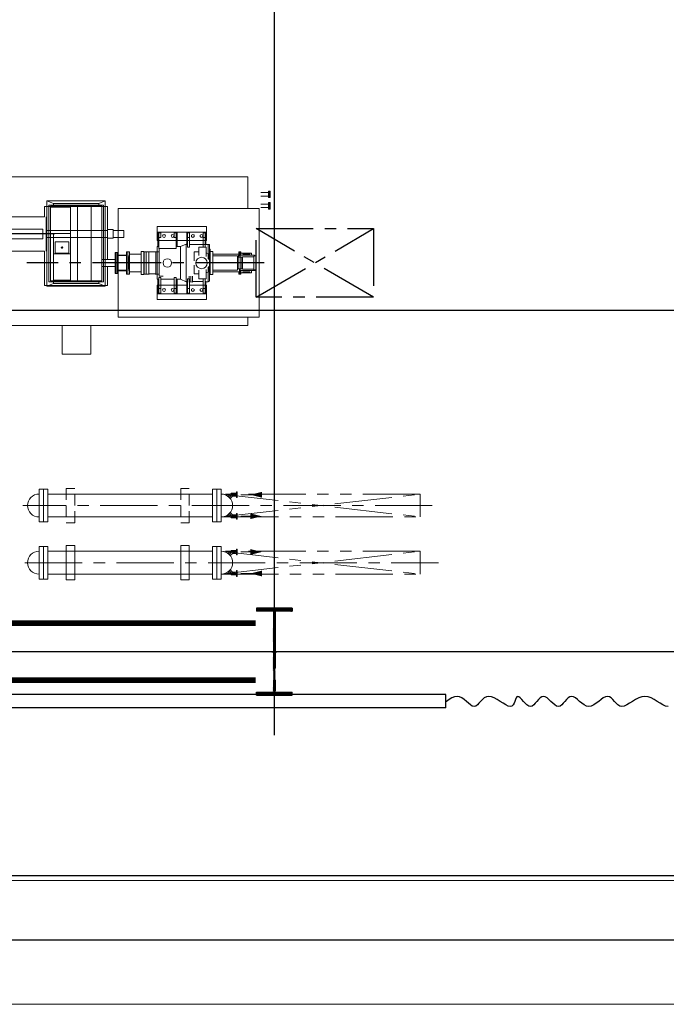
# Model space of a CAD drawing. Extents: x 18893 to 3351893, y -610358 to 406739.
# Tile 106 of 256: x 2130637 to 2141935, y -19528 to -2318. Entities that reach past the tile are written whole.
import ezdxf

# ---------------------------------------------------------------- set-up
doc = ezdxf.new("R2010")
doc.units = 0
doc.header["$LTSCALE"] = 800
doc.header["$MEASUREMENT"] = 0
for name, pattern in [('CENTER', [2, 1.25, -0.25, 0.25, -0.25]), ('CENTER2', [1.125, 0.75, -0.125, 0.125, -0.125]), ('CONTINOUS', [0]), ('DASHDOT', [1, 0.5, -0.25, 0, -0.25]), ('GTCHAIN', [24, 16, -3.2, 1.6, -3.2]), ('GTDASH', [12, 8, -4]), ('GTDOT', [6, 1.6, -4.4]), ('HIDDEN', [0.375, 0.25, -0.125]), ('PHANTOM', [2.5, 1.25, -0.25, 0.25, -0.25, 0.25, -0.25])]:
    doc.linetypes.add(name, pattern=pattern)
doc.layers.get('0').update_dxf_attribs({"linetype": 'CONTINUOUS'})
for name, color, linetype in [('0-7-COL', 2, 'CENTER'), ('CEN', 2, 'CENTER'), ('COL', 1, 'CENTER'), ('EQP', 1, 'CONTINUOUS'), ('GRID', 8, 'CENTER'), ('grid-20m', 53, 'CONTINUOUS'), ('HATCH', 9, 'CONTINUOUS'), ('KEY PLAN', 251, 'CONTINUOUS'), ('MECH_EQ', 6, 'CONTINUOUS'), ('PIPE', 1, 'CONTINUOUS'), ('STR', 2, 'CONTINUOUS'), ('WALL', 6, 'CONTINUOUS')]:
    doc.layers.add(name, color=color, linetype=linetype)
doc.layers.add('DIM', color=4, linetype='CONTINUOUS', lineweight=13)
doc.layers.add('EQPT', color=8, linetype='CONTINUOUS', lineweight=9)

# ---------------------------------------------------------------- blocks, each defined once
blk = doc.blocks.new('AA')
at = {"color": 0, "linetype": 'ByBlock'}
blk.add_solid([(0, 0), (-4, 1), (-4, -1)], dxfattribs=at)
blk = doc.blocks.new('BFP')
at = {"layer": '0-7-COL', "linetype": 'CENTER2', "ltscale": 2}
blk.add_line((44284, 128730), (48429, 128730), dxfattribs=at)
at = {"layer": 'CEN'}
blk.add_line((47941, 128222), (49426, 128222), dxfattribs=at)
at = {"layer": 'DIM', "color": 1}
blk.add_lwpolyline([(47313, 130322), (47813, 130322), (47813, 129822), (47313, 129822)], close=True, dxfattribs=at)
at = {"layer": 'DIM', "color": 1, "flags": 128}
for points in [[(52375, 127809), (54240, 127809), (54240, 128969), (52375, 128969), (52375, 129822), (44570, 129822), (44570, 129680)], [(44570, 127780), (44570, 127222), (50163, 127222), (50163, 127372), (51163, 127372), (51163, 127222), (52375, 127222), (52375, 127809)]]:
    blk.add_lwpolyline(points, dxfattribs=at)
blk.add_lwpolyline([(44368, 129680), (46835, 129680), (46835, 127780), (44368, 127780)], close=True, dxfattribs=at)
at = {"layer": 'EQPT', "linetype": 'GTDOT'}
for p, q in [((45621, 129370), (45291, 129370)), ((45291, 129370), (45291, 129368)), ((45595, 129257), (45586, 129257)), ((45586, 129257), (45586, 129177)), ((45301, 129120), (45586, 129120)), ((45507, 129214), (45503, 129202)), ((45503, 129202), (45507, 129189)), ((45516, 129223), (45507, 129214)), ((45528, 129227), (45516, 129223)), ((45516, 129180), (45528, 129177)), ((45541, 129223), (45528, 129227)), ((45528, 129177), (45541, 129180)), ((45550, 129214), (45541, 129223)), ((45541, 129180), (45550, 129189)), ((45553, 129202), (45550, 129214)), ((45550, 129189), (45553, 129202)), ((45586, 129177), (45621, 129177)), ((45586, 129177), (45586, 129008)), ((45621, 129177), (45621, 129230)), ((45621, 129072), (45621, 129177)), ((45621, 129120), (45669, 129120)), ((45636, 129080), (45636, 129222)), ((45805, 129120), (46140, 129120)), ((48078, 129123), (47058, 129123)), ((44703, 128925), (44703, 128855)), ((44713, 128855), (44713, 128925)), ((45298, 128905), (45254, 128887)), ((45298, 128842), (45298, 129008)), ((45298, 129008), (45425, 129008)), ((45425, 129008), (45425, 128857)), ((45425, 128921), (45507, 128921)), ((45507, 128921), (45507, 128768)), ((45586, 129008), (45595, 129008)), ((46119, 128960), (46045, 128960)), ((46119, 128478), (46119, 128960)), ((46120, 128928), (46119, 128932)), ((46124, 128927), (46120, 128928)), ((46155, 128927), (46124, 128927)), ((44703, 128855), (44703, 128535)), ((44703, 128855), (44713, 128855)), ((45224, 128530), (45224, 128887)), ((45254, 128887), (45235, 128887)), ((45254, 128887), (45254, 128791)), ((46386, 128862), (46387, 128862)), ((46387, 128862), (46387, 128598)), ((46639, 128805), (46635, 128805)), ((46635, 128797), (46635, 128805)), ((46635, 128730), (46635, 128797)), ((46635, 128730), (46635, 128655)), ((46653, 128835), (46639, 128835)), ((46639, 128835), (46639, 128625)), ((46649, 128830), (46649, 128827)), ((46649, 128766), (46649, 128759)), ((46657, 128836), (46653, 128836)), ((46653, 128836), (46653, 128624)), ((46662, 128866), (46657, 128866)), ((46657, 128866), (46657, 128833)), ((46657, 128833), (46662, 128833)), ((46662, 128801), (46664, 128801)), ((46664, 128801), (46664, 128659)), ((46886, 128790), (47022, 128790)), ((47018, 128890), (47018, 128790)), ((47058, 128790), (47058, 128670)), ((47088, 128790), (47088, 128670)), ((44703, 128605), (44732, 128605)), ((44713, 128596), (44713, 128535)), ((45254, 128573), (45235, 128573)), ((45254, 128573), (45254, 128668)), ((45298, 128554), (45254, 128573)), ((45298, 128618), (45298, 128452)), ((45425, 128452), (45425, 128602)), ((45507, 128538), (45507, 128691)), ((46387, 128598), (46386, 128598)), ((46635, 128655), (46639, 128655)), ((46653, 128625), (46639, 128625)), ((46649, 128701), (46649, 128693)), ((46649, 128632), (46649, 128629)), ((46657, 128624), (46653, 128624)), ((46662, 128626), (46657, 128626)), ((46657, 128626), (46657, 128594)), ((46657, 128594), (46662, 128594)), ((46664, 128659), (46662, 128659)), ((47022, 128670), (46886, 128670)), ((47018, 128670), (47018, 128570)), ((45240, 128487), (45235, 128487)), ((45298, 128452), (45425, 128452)), ((45425, 128538), (45507, 128538)), ((46119, 128528), (46120, 128531)), ((46120, 128531), (46124, 128533)), ((46124, 128533), (46155, 128533)), ((45301, 128340), (45586, 128340)), ((45636, 128340), (45433, 128340)), ((45507, 128270), (45503, 128258)), ((45503, 128258), (45507, 128270)), ((45503, 128258), (45507, 128245)), ((45507, 128245), (45503, 128258)), ((45513, 128276), (45507, 128270)), ((45507, 128245), (45513, 128239)), ((45516, 128236), (45507, 128245)), ((45516, 128279), (45528, 128283)), ((45528, 128233), (45516, 128236)), ((45528, 128283), (45541, 128279)), ((45541, 128236), (45528, 128233)), ((45541, 128279), (45550, 128270)), ((45550, 128245), (45541, 128236)), ((45550, 128270), (45553, 128258)), ((45553, 128258), (45550, 128245)), ((45586, 128203), (45586, 128283)), ((45586, 128283), (45621, 128283)), ((45621, 128340), (45669, 128340)), ((45621, 128283), (45621, 128230)), ((45805, 128340), (46140, 128340)), ((47058, 128282), (47058, 128162)), ((47088, 128282), (47088, 128162)), ((47118, 128282), (48018, 128282)), ((48048, 128162), (48048, 128282)), ((48078, 128162), (48078, 128282)), ((48823, 128307), (48152, 128307)), ((48152, 128307), (48152, 128137)), ((45621, 128090), (45291, 128090)), ((45595, 128203), (45586, 128203)), ((47118, 128162), (48018, 128162)), ((48152, 128137), (48823, 128137)), ((47058, 127743), (48078, 127743))]:
    blk.add_line(p, q, dxfattribs=at)
at = {"layer": 'EQPT'}
for p, q in [((45291, 129270), (45291, 129368)), ((45621, 129270), (45291, 129270)), ((45291, 129270), (45291, 129120)), ((45621, 129267), (45301, 129267)), ((45301, 129267), (45301, 129052)), ((45316, 129177), (45316, 129257)), ((45316, 129257), (45351, 129257)), ((45351, 129257), (45351, 129177)), ((45621, 129257), (45595, 129257)), ((46151, 129370), (45621, 129370)), ((46151, 129270), (45621, 129270)), ((45636, 129267), (45621, 129267)), ((45621, 129230), (45621, 129257)), ((45636, 129222), (45636, 129267)), ((46140, 129267), (45805, 129267)), ((45805, 129267), (45805, 129015)), ((45820, 129177), (45820, 129257)), ((45820, 129257), (45855, 129257)), ((45855, 129257), (45855, 129177)), ((46090, 129177), (46090, 129257)), ((46090, 129257), (46125, 129257)), ((46125, 129257), (46125, 129177)), ((46140, 129015), (46140, 129267)), ((46151, 129270), (46151, 129370)), ((46151, 129120), (46151, 129270)), ((45291, 129120), (45301, 129120)), ((45351, 129177), (45316, 129177)), ((45316, 129177), (45316, 129008)), ((45351, 129008), (45351, 129177)), ((45357, 129214), (45353, 129202)), ((45353, 129202), (45353, 129202)), ((45353, 129202), (45353, 129202)), ((45353, 129202), (45353, 129202)), ((45353, 129202), (45353, 129202)), ((45353, 129202), (45353, 129202)), ((45353, 129202), (45353, 129202)), ((45353, 129202), (45357, 129189)), ((45366, 129223), (45357, 129214)), ((45357, 129189), (45366, 129180)), ((45378, 129227), (45366, 129223)), ((45366, 129180), (45378, 129177)), ((45391, 129223), (45378, 129227)), ((45378, 129177), (45391, 129180)), ((45400, 129214), (45391, 129223)), ((45391, 129180), (45400, 129189)), ((45403, 129202), (45400, 129214)), ((45400, 129189), (45403, 129202)), ((45621, 129008), (45621, 129072)), ((45636, 129052), (45636, 129080)), ((45805, 129120), (45669, 129120)), ((45855, 129177), (45820, 129177)), ((45820, 129177), (45820, 128982)), ((45855, 128982), (45855, 129177)), ((45861, 129214), (45857, 129202)), ((45857, 129202), (45857, 129202)), ((45857, 129202), (45857, 129202)), ((45857, 129202), (45857, 129202)), ((45857, 129202), (45857, 129202)), ((45857, 129202), (45857, 129202)), ((45857, 129202), (45857, 129202)), ((45857, 129202), (45861, 129189)), ((45870, 129223), (45861, 129214)), ((45861, 129189), (45870, 129180)), ((45882, 129227), (45870, 129223)), ((45870, 129180), (45882, 129177)), ((45895, 129223), (45882, 129227)), ((45882, 129177), (45895, 129180)), ((45904, 129214), (45895, 129223)), ((45895, 129180), (45904, 129189)), ((45907, 129202), (45904, 129214)), ((45904, 129189), (45907, 129202)), ((46011, 129214), (46007, 129202)), ((46007, 129202), (46007, 129202)), ((46007, 129202), (46007, 129202)), ((46007, 129202), (46007, 129202)), ((46007, 129202), (46007, 129202)), ((46007, 129202), (46007, 129202)), ((46007, 129202), (46007, 129202)), ((46007, 129202), (46011, 129189)), ((46020, 129223), (46011, 129214)), ((46011, 129189), (46020, 129180)), ((46032, 129227), (46020, 129223)), ((46020, 129180), (46032, 129177)), ((46045, 129223), (46032, 129227)), ((46032, 129177), (46045, 129180)), ((46054, 129214), (46045, 129223)), ((46045, 129180), (46054, 129189)), ((46057, 129202), (46054, 129214)), ((46054, 129189), (46057, 129202)), ((46125, 129177), (46090, 129177)), ((46090, 129177), (46090, 128982)), ((46125, 128982), (46125, 129177)), ((46140, 129120), (46151, 129120)), ((47058, 129123), (47018, 129123)), ((47018, 129123), (47018, 128890)), ((48078, 129137), (47058, 129137)), ((47058, 129137), (47058, 128790)), ((47173, 129091), (47058, 129137)), ((47963, 129091), (47173, 129091)), ((47173, 129091), (47173, 129060)), ((47963, 129091), (48078, 129137)), ((47963, 129060), (47963, 129091)), ((48078, 128282), (48078, 129137)), ((48118, 129123), (48078, 129123)), ((48118, 128522), (48118, 129123)), ((44688, 128900), (44502, 128900)), ((44502, 128864), (44502, 128900)), ((44533, 128900), (44533, 128884)), ((44657, 128884), (44657, 128900)), ((44713, 128925), (44688, 128925)), ((44688, 128925), (44688, 128864)), ((44728, 128925), (44703, 128925)), ((44728, 128885), (44728, 128925)), ((45224, 128930), (45178, 128930)), ((45178, 128930), (45178, 128885)), ((45180, 128930), (45180, 128530)), ((45224, 128930), (45224, 128530)), ((45235, 129051), (45260, 129057)), ((45235, 128409), (45235, 129051)), ((45260, 128801), (45260, 129057)), ((45260, 129057), (45301, 129057)), ((45301, 129052), (45316, 129052)), ((45316, 129008), (45351, 129008)), ((45351, 129052), (45535, 129052)), ((45595, 129008), (45621, 129008)), ((45621, 129052), (45636, 129052)), ((45636, 129057), (45645, 129057)), ((45745, 129015), (45645, 129057)), ((45645, 129057), (45645, 128403)), ((45745, 129015), (45745, 128445)), ((45805, 129015), (45745, 129015)), ((45805, 129015), (45820, 129015)), ((45820, 128982), (45855, 128982)), ((45855, 129015), (46090, 129015)), ((46090, 128982), (46125, 128982)), ((46125, 129015), (46140, 129015)), ((46140, 129015), (46155, 129015)), ((46155, 129015), (46155, 128445)), ((46155, 128927), (46178, 128927)), ((46181, 128923), (46178, 128927)), ((46178, 128927), (46178, 128533)), ((46185, 128922), (46181, 128923)), ((46291, 128922), (46185, 128922)), ((46294, 128923), (46291, 128922)), ((46298, 128927), (46294, 128923)), ((46298, 128533), (46298, 128927)), ((46298, 128927), (46344, 128927)), ((46344, 128927), (46344, 128533)), ((46344, 128927), (46345, 128925)), ((46345, 128535), (46345, 128925)), ((46345, 128925), (46381, 128925)), ((46381, 128925), (46381, 128535)), ((46432, 128930), (46386, 128930)), ((46386, 128930), (46386, 128530)), ((46432, 128930), (46433, 128930)), ((46433, 128930), (46433, 128530)), ((46662, 128925), (46637, 128925)), ((46637, 128925), (46637, 128535)), ((46662, 128925), (46662, 128535)), ((46687, 128925), (46662, 128925)), ((46662, 128925), (46662, 128535)), ((46687, 128925), (46687, 128535)), ((46867, 128915), (46848, 128915)), ((46848, 128915), (46848, 128545)), ((46867, 128915), (46867, 128545)), ((46886, 128915), (46867, 128915)), ((46867, 128915), (46867, 128545)), ((46886, 128915), (46886, 128545)), ((48048, 129060), (47088, 129060)), ((47088, 129060), (47088, 128790)), ((47308, 129040), (47118, 129040)), ((47118, 129040), (47118, 127740)), ((47308, 127740), (47308, 129040)), ((47545, 129040), (47308, 129040)), ((47664, 129040), (47545, 129040)), ((47545, 129040), (47545, 127740)), ((47664, 128569), (47664, 129040)), ((48018, 129040), (47664, 129040)), ((47666, 129040), (47666, 129041)), ((47666, 129041), (47966, 129041)), ((47666, 129029), (47966, 129029)), ((47666, 129029), (47666, 128569)), ((47966, 129041), (47966, 129040)), ((47966, 128569), (47966, 129029)), ((48018, 127740), (48018, 129040)), ((48048, 128282), (48048, 129060)), ((44432, 128852), (44424, 128852)), ((44424, 128852), (44424, 128608)), ((44712, 128864), (44432, 128864)), ((44432, 128864), (44432, 128848)), ((44432, 128848), (44442, 128848)), ((44462, 128848), (44442, 128848)), ((44462, 128611), (44462, 128848)), ((44462, 128840), (44465, 128839)), ((44465, 128839), (44663, 128839)), ((44465, 128839), (44465, 128620)), ((44533, 128884), (44657, 128884)), ((44663, 128839), (44670, 128830)), ((44663, 128839), (44663, 128621)), ((44670, 128830), (44712, 128830)), ((44670, 128830), (44670, 128629)), ((44712, 128830), (44712, 128864)), ((44712, 128834), (44719, 128834)), ((44713, 128836), (44713, 128855)), ((44719, 128836), (44713, 128836)), ((44719, 128834), (44719, 128836)), ((44738, 128834), (44719, 128834)), ((45180, 128885), (44728, 128885)), ((44738, 128834), (44738, 128626)), ((44740, 128805), (44738, 128805)), ((44740, 128805), (44740, 128655)), ((44748, 128801), (44746, 128801)), ((44746, 128801), (44746, 128659)), ((44751, 128798), (44748, 128801)), ((44748, 128801), (44748, 128659)), ((44790, 128855), (44751, 128855)), ((44751, 128855), (44751, 128605)), ((44751, 128855), (45180, 128855)), ((45178, 128885), (45165, 128885)), ((45165, 128855), (45180, 128855)), ((45180, 128855), (45165, 128855)), ((45235, 128887), (45224, 128887)), ((46386, 128862), (46381, 128862)), ((46433, 128885), (46637, 128885)), ((46847, 128866), (46687, 128866)), ((46847, 128857), (46687, 128857)), ((46847, 128857), (46847, 128866)), ((46847, 128860), (46848, 128860)), ((47022, 128790), (47118, 128790)), ((44424, 128608), (44442, 128608)), ((44452, 128608), (44442, 128608)), ((44452, 128611), (44462, 128611)), ((44452, 128611), (44452, 128596)), ((44452, 128596), (44732, 128596)), ((44465, 128620), (44462, 128619)), ((44663, 128621), (44465, 128620)), ((44502, 128596), (44502, 128560)), ((44502, 128560), (44688, 128560)), ((44657, 128576), (44533, 128576)), ((44533, 128576), (44533, 128560)), ((44657, 128560), (44657, 128576)), ((44670, 128629), (44663, 128621)), ((44732, 128629), (44670, 128629)), ((44688, 128535), (44688, 128596)), ((45180, 128575), (44728, 128575)), ((44728, 128575), (44728, 128535)), ((44732, 128596), (44732, 128629)), ((44732, 128626), (44738, 128626)), ((44738, 128655), (44740, 128655)), ((44746, 128659), (44748, 128659)), ((44748, 128659), (44751, 128661)), ((44751, 128605), (44790, 128605)), ((44751, 128605), (45180, 128605)), ((45165, 128605), (45180, 128605)), ((45180, 128605), (45165, 128605)), ((45178, 128575), (45165, 128575)), ((45178, 128530), (45178, 128575)), ((45235, 128573), (45224, 128573)), ((45260, 128659), (45260, 128403)), ((46381, 128598), (46386, 128598)), ((46433, 128575), (46637, 128575)), ((46687, 128602), (46847, 128602)), ((46687, 128594), (46847, 128594)), ((46847, 128594), (46847, 128602)), ((46847, 128600), (46848, 128600)), ((47018, 128570), (47018, 128297)), ((47022, 128670), (47118, 128670)), ((47058, 128670), (47058, 128282)), ((47088, 128670), (47088, 128282)), ((47966, 128569), (47664, 128569)), ((47664, 128569), (47664, 128214)), ((47966, 128569), (47666, 128569)), ((47696, 128360), (47696, 128560)), ((47696, 128560), (47933, 128560)), ((47933, 128560), (47933, 128360)), ((47966, 128569), (47966, 128569)), ((47966, 128215), (47966, 128569)), ((44713, 128535), (44688, 128535)), ((44728, 128535), (44703, 128535)), ((45224, 128530), (45178, 128530)), ((45224, 128487), (45224, 128530)), ((45235, 128487), (45224, 128487)), ((45240, 128408), (45235, 128409)), ((45586, 128408), (45235, 128408)), ((45301, 128193), (45301, 128408)), ((45316, 128283), (45316, 128452)), ((45316, 128283), (45316, 128452)), ((45316, 128452), (45351, 128452)), ((45351, 128452), (45351, 128283)), ((45621, 128452), (45586, 128452)), ((45586, 128452), (45586, 128283)), ((45621, 128283), (45621, 128452)), ((45636, 128408), (45621, 128408)), ((45636, 128193), (45636, 128408)), ((45636, 128403), (45645, 128403)), ((45645, 128403), (45745, 128445)), ((45745, 128445), (45805, 128445)), ((45820, 128445), (45805, 128445)), ((45805, 128445), (45805, 128193)), ((46125, 128478), (45820, 128478)), ((45820, 128478), (45820, 128283)), ((46125, 128478), (46110, 128478)), ((46125, 128283), (46125, 128478)), ((46140, 128445), (46125, 128445)), ((46140, 128193), (46140, 128445)), ((46155, 128445), (46140, 128445)), ((46178, 128533), (46155, 128533)), ((46178, 128533), (46181, 128536)), ((46181, 128536), (46185, 128538)), ((46185, 128538), (46291, 128538)), ((46291, 128538), (46294, 128536)), ((46294, 128536), (46298, 128533)), ((46344, 128533), (46298, 128533)), ((46345, 128535), (46344, 128533)), ((46381, 128535), (46345, 128535)), ((46432, 128530), (46386, 128530)), ((46433, 128530), (46432, 128530)), ((46662, 128535), (46637, 128535)), ((46687, 128535), (46662, 128535)), ((46867, 128545), (46848, 128545)), ((46886, 128545), (46867, 128545)), ((47806, 128469), (47803, 128460)), ((47803, 128460), (47806, 128451)), ((47815, 128472), (47806, 128469)), ((47806, 128451), (47815, 128447)), ((47824, 128469), (47815, 128472)), ((47815, 128447), (47824, 128451)), ((47828, 128460), (47824, 128469)), ((47824, 128451), (47828, 128460)), ((48090, 127922), (48090, 128522)), ((48118, 128522), (49248, 128522)), ((45291, 128190), (45291, 128340)), ((45291, 128340), (45301, 128340)), ((45316, 128283), (45316, 128203)), ((45351, 128283), (45316, 128283)), ((45316, 128283), (45316, 128203)), ((45351, 128283), (45316, 128283)), ((45351, 128203), (45351, 128283)), ((45351, 128203), (45351, 128283)), ((45353, 128258), (45357, 128270)), ((45353, 128258), (45357, 128270)), ((45357, 128245), (45353, 128258)), ((45353, 128258), (45353, 128258)), ((45353, 128258), (45353, 128258)), ((45353, 128258), (45353, 128258)), ((45353, 128258), (45353, 128258)), ((45353, 128258), (45353, 128258)), ((45353, 128258), (45353, 128258)), ((45357, 128245), (45353, 128258)), ((45353, 128258), (45353, 128258)), ((45353, 128258), (45353, 128258)), ((45353, 128258), (45353, 128258)), ((45353, 128258), (45353, 128258)), ((45353, 128258), (45353, 128258)), ((45353, 128258), (45353, 128258)), ((45357, 128270), (45366, 128280)), ((45357, 128270), (45366, 128279)), ((45366, 128236), (45357, 128245)), ((45366, 128236), (45357, 128245)), ((45366, 128280), (45378, 128283)), ((45366, 128279), (45378, 128283)), ((45378, 128233), (45366, 128236)), ((45378, 128233), (45366, 128236)), ((45378, 128283), (45391, 128280)), ((45391, 128236), (45378, 128233)), ((45391, 128280), (45400, 128270)), ((45400, 128245), (45391, 128236)), ((45400, 128270), (45403, 128258)), ((45403, 128258), (45400, 128245)), ((45516, 128279), (45513, 128276)), ((45513, 128239), (45516, 128236)), ((45528, 128283), (45516, 128279)), ((45516, 128236), (45528, 128233)), ((45541, 128279), (45528, 128283)), ((45528, 128233), (45541, 128236)), ((45550, 128270), (45541, 128279)), ((45541, 128236), (45550, 128245)), ((45553, 128258), (45550, 128270)), ((45550, 128245), (45553, 128258)), ((45586, 128203), (45586, 128283)), ((45586, 128283), (45621, 128283)), ((45621, 128283), (45621, 128203)), ((45621, 128230), (45621, 128203)), ((45805, 128340), (45636, 128340)), ((45636, 128238), (45636, 128193)), ((45805, 128340), (45669, 128340)), ((45837, 128283), (45820, 128283)), ((45820, 128283), (45820, 128203)), ((45820, 128283), (45820, 128203)), ((45855, 128283), (45820, 128283)), ((45855, 128203), (45855, 128283)), ((45857, 128258), (45861, 128270)), ((45861, 128245), (45857, 128258)), ((45857, 128258), (45857, 128258)), ((45857, 128258), (45857, 128258)), ((45857, 128258), (45857, 128258)), ((45857, 128258), (45857, 128258)), ((45857, 128258), (45857, 128258)), ((45857, 128258), (45857, 128258)), ((45861, 128270), (45870, 128280)), ((45870, 128236), (45861, 128245)), ((45870, 128280), (45882, 128283)), ((45882, 128233), (45870, 128236)), ((45882, 128283), (45895, 128280)), ((45895, 128236), (45882, 128233)), ((45895, 128280), (45904, 128270)), ((45904, 128245), (45895, 128236)), ((45904, 128270), (45907, 128258)), ((45907, 128258), (45904, 128245)), ((46007, 128258), (46011, 128270)), ((46011, 128245), (46007, 128258)), ((46007, 128258), (46007, 128258)), ((46007, 128258), (46007, 128258)), ((46007, 128258), (46007, 128258)), ((46007, 128258), (46007, 128258)), ((46007, 128258), (46007, 128258)), ((46007, 128258), (46007, 128258)), ((46011, 128270), (46020, 128280)), ((46020, 128236), (46011, 128245)), ((46020, 128280), (46032, 128283)), ((46032, 128233), (46020, 128236)), ((46032, 128283), (46045, 128280)), ((46045, 128236), (46032, 128233)), ((46045, 128280), (46054, 128270)), ((46054, 128245), (46045, 128236)), ((46054, 128270), (46057, 128258)), ((46057, 128258), (46054, 128245)), ((46090, 128283), (46090, 128203)), ((46125, 128283), (46090, 128283)), ((46125, 128283), (46110, 128283)), ((46125, 128203), (46125, 128283)), ((46125, 128203), (46125, 128283)), ((46151, 128340), (46140, 128340)), ((46140, 128340), (46151, 128340)), ((46151, 128190), (46151, 128340)), ((46151, 128340), (46151, 128190)), ((46922, 128282), (46732, 128282)), ((46732, 128282), (46732, 128162)), ((47022, 128297), (46922, 128297)), ((46922, 128297), (46922, 128147)), ((47022, 128147), (47022, 128297)), ((47022, 128282), (47118, 128282)), ((48014, 128215), (47664, 128215)), ((47664, 128215), (47664, 127851)), ((47933, 128360), (47696, 128360)), ((48014, 127755), (48014, 128215)), ((48018, 128282), (48090, 128282)), ((45621, 128190), (45291, 128190)), ((45291, 128190), (45291, 128092)), ((45621, 128193), (45301, 128193)), ((45316, 128203), (45351, 128203)), ((45316, 128203), (45351, 128203)), ((45513, 128193), (45636, 128193)), ((45513, 128190), (45837, 128190)), ((45513, 128090), (45837, 128090)), ((45621, 128203), (45586, 128203)), ((45621, 128203), (45595, 128203)), ((45636, 128193), (45621, 128193)), ((46151, 128190), (45621, 128190)), ((46151, 128090), (45621, 128090)), ((45805, 128193), (45837, 128193)), ((46140, 128193), (45805, 128193)), ((45820, 128203), (45837, 128203)), ((45820, 128203), (45855, 128203)), ((46090, 128203), (46125, 128203)), ((46110, 128203), (46125, 128203)), ((46110, 128193), (46140, 128193)), ((46110, 128190), (46151, 128190)), ((46110, 128090), (46151, 128090)), ((46151, 128090), (46151, 128190)), ((46151, 128190), (46151, 128090)), ((46732, 128162), (46922, 128162)), ((46922, 128147), (47022, 128147)), ((47018, 128147), (47018, 127743)), ((47022, 128162), (47118, 128162)), ((47058, 128162), (47058, 127642)), ((47088, 128162), (47088, 127720)), ((48018, 128162), (48090, 128162)), ((48048, 127720), (48048, 128162)), ((48078, 127642), (48078, 128162)), ((49248, 127922), (48118, 127922)), ((48118, 127743), (48118, 127922)), ((44206, 127760), (44341, 127760)), ((44206, 127700), (44341, 127700)), ((47018, 127743), (47058, 127743)), ((47088, 127720), (48048, 127720)), ((47118, 127740), (47308, 127740)), ((47173, 127720), (47173, 127689)), ((47308, 127740), (47545, 127740)), ((47664, 127740), (47545, 127740)), ((47664, 127851), (47664, 127740)), ((47664, 127794), (47664, 127851)), ((47664, 127740), (47664, 127755)), ((48014, 127755), (47664, 127755)), ((47664, 127740), (48018, 127740)), ((47963, 127689), (47963, 127720)), ((48078, 127743), (48118, 127743)), ((44206, 127560), (44341, 127560)), ((47173, 127689), (47058, 127642)), ((47058, 127642), (48078, 127642)), ((47173, 127689), (47963, 127689)), ((47963, 127689), (48078, 127642)), ((44206, 127500), (44341, 127500))]:
    blk.add_line(p, q, dxfattribs=at)
at = {"layer": 'EQPT', "linetype": 'GTDASH'}
for p, q in [((45533, 129063), (45565, 129059)), ((45535, 128961), (45535, 129063)), ((45565, 129059), (45596, 129063)), ((45595, 128961), (45595, 129063))]:
    blk.add_line(p, q, dxfattribs=at)
at = {"layer": 'EQPT', "linetype": 'GTCHAIN'}
blk.add_line((45565, 128961), (45565, 129060), dxfattribs=at)
at = {"layer": 'EQPT'}
for points in [[(44191, 127787), (44176, 127787), (44176, 127673), (44191, 127673)], [(44191, 127787), (44206, 127787), (44206, 127673), (44191, 127673)], [(44191, 127587), (44176, 127587), (44176, 127473), (44191, 127473)], [(44191, 127587), (44206, 127587), (44206, 127473), (44191, 127473)]]:
    blk.add_lwpolyline(points, close=True, dxfattribs=at)
for centre, radius in [((45376, 128730), 100), ((45974, 128730), 75)]:
    blk.add_circle(centre, radius, dxfattribs=at)
at = {"layer": 'GRID'}
for p, q in [((42374, 129330), (44424, 128130)), ((44424, 129330), (42374, 128130))]:
    blk.add_line(p, q, dxfattribs=at)
blk.add_lwpolyline([(42374, 129330), (44424, 129330), (44424, 128130), (42374, 128130)], close=True, dxfattribs=at)
blk = doc.blocks.new('A$C1C927E47')
at = {"layer": 'COL'}
h = blk.add_hatch(dxfattribs=at)
h.set_pattern_fill('ANSI31', color=256, scale=100, style=0)
h.paths.add_polyline_path([(16, 0), (0, 0), (0, -710), (16, -710)])
h.paths.add_polyline_path([(16, 710), (0, 710), (0, 0), (16, 0)])
h.paths.add_polyline_path([(0, 710), (-16, 710), (-16, 0), (0, 0)])
h.paths.add_polyline_path([(0, 0), (-16, 0), (-16, -710), (0, -710)])
h.paths.add_polyline_path([(-310, -710), (-310, -760), (0, -760), (0, -710)])
h.paths.add_polyline_path([(310, -760), (310, -710), (0, -710), (0, -760)])
h.paths.add_polyline_path([(310, 710), (310, 760), (0, 760), (0, 710)])
h.paths.add_polyline_path([(-310, 760), (-310, 710), (0, 710), (0, 760)])
for p, q in [((310, 760), (-310, 760)), ((-310, 760), (-310, 710)), ((310, 710), (-310, 710)), ((-16, -710), (-16, 710)), ((16, -710), (16, 710)), ((310, 760), (310, 710)), ((-310, -710), (310, -710)), ((-310, -760), (-310, -710)), ((-310, -760), (310, -760)), ((310, -760), (310, -710))]:
    blk.add_line(p, q, dxfattribs=at)
at = {"layer": 'COL', "color": 2}
for p, q in [((0, -792), (0, 792)), ((44, 0), (-44, 0))]:
    blk.add_line(p, q, dxfattribs=at)

msp = doc.modelspace()

# ---------------------------------------------------------------- linework, layer by layer
at = {"color": 8, "linetype": 'CENTER', "ltscale": 5000}
for p, q in [((2039062.75, -17277.67), (2201338.64, -17277.67)), ((2039062.75, -18402.67), (2201338.64, -18402.67))]:
    msp.add_line(p, q, dxfattribs=at)
at = {"layer": 'CEN', "lineweight": 5}
for p, q in [((2137845.41, -10809.67), (2130689.11, -10809.67)), ((2130728.91, -11809.67), (2137955.61, -11809.67))]:
    msp.add_line(p, q, dxfattribs=at)
at = {"layer": 'GRID', "linetype": 'CENTER', "ltscale": 5000}
for p, q in [((2135084.97, 25178.7), (2135084.97, -14821.01)), ((2168111.29, -13364.67), (2072584.97, -13364.67))]:
    msp.add_line(p, q, dxfattribs=at)
at = {"layer": 'GRID', "lineweight": 5}
for p, q in [((2134299.2, -10668.25), (2134346.01, -10621.43)), ((2134346.01, -10621.43), (2134424.97, -10621.43)), ((2134299.2, -10951.09), (2134346.01, -10997.9)), ((2134346.01, -10997.9), (2134424.97, -10997.9)), ((2134299.2, -11668.25), (2134346.01, -11621.43)), ((2134346.01, -11621.43), (2134424.97, -11621.43)), ((2134299.2, -11951.09), (2134346.01, -11997.9)), ((2134346.01, -11997.9), (2134424.97, -11997.9))]:
    msp.add_line(p, q, dxfattribs=at)
at = {"layer": 'grid-20m', "linetype": 'PHANTOM', "ltscale": 12000}
msp.add_line((2246697.88, -7402.67), (1958909.84, -7402.67), dxfattribs=at)
at = {"layer": 'KEY PLAN', "linetype": 'CONTINOUS', "lineweight": 15}
for p, q in [((2151334.97, -17364.25), (2077976.2, -17364.25)), ((2039062.75, -19527.67), (2201338.64, -19527.67))]:
    msp.add_line(p, q, dxfattribs=at)
at = {"layer": 'MECH_EQ', "lineweight": 5}
for p, q in [((2134003.01, -10609.67), (2131129.74, -10609.67)), ((2134281.52, -10650.57), (2134335.66, -10596.43)), ((2134316.88, -10685.93), (2134356.37, -10646.43)), ((2134335.66, -10596.43), (2134424.97, -10596.43)), ((2134356.37, -10646.43), (2134424.97, -10646.43)), ((2134424.97, -10571.43), (2134434.97, -10571.43)), ((2134424.97, -10571.43), (2134424.97, -10671.43)), ((2134434.97, -10571.43), (2134434.97, -10671.43)), ((2134424.97, -10671.43), (2134434.97, -10671.43)), ((2134003.01, -11009.67), (2131129.74, -11009.67)), ((2134281.52, -10968.77), (2134335.66, -11022.9)), ((2134316.88, -10933.41), (2134356.37, -10972.9)), ((2134356.37, -10972.9), (2134424.97, -10972.9)), ((2134424.97, -11047.9), (2134424.97, -10947.9)), ((2134424.97, -10947.9), (2134434.97, -10947.9)), ((2134434.97, -11047.9), (2134434.97, -10947.9)), ((2134335.66, -11022.9), (2134424.97, -11022.9)), ((2134424.97, -11047.9), (2134434.97, -11047.9)), ((2134003.01, -11609.67), (2131129.74, -11609.67)), ((2134281.52, -11650.57), (2134335.66, -11596.43)), ((2134316.88, -11685.93), (2134356.37, -11646.43)), ((2134335.66, -11596.43), (2134424.97, -11596.43)), ((2134356.37, -11646.43), (2134424.97, -11646.43)), ((2134424.97, -11571.43), (2134424.97, -11671.43)), ((2134424.97, -11571.43), (2134434.97, -11571.43)), ((2134424.97, -11671.43), (2134434.97, -11671.43)), ((2134434.97, -11571.43), (2134434.97, -11671.43)), ((2134003.01, -12009.67), (2131129.74, -12009.67)), ((2134281.52, -11968.77), (2134335.66, -12022.9)), ((2134316.88, -11933.41), (2134356.37, -11972.9)), ((2134335.66, -12022.9), (2134424.97, -12022.9)), ((2134356.37, -11972.9), (2134424.97, -11972.9)), ((2134424.97, -12047.9), (2134424.97, -11947.9)), ((2134424.97, -11947.9), (2134434.97, -11947.9)), ((2134434.97, -12047.9), (2134434.97, -11947.9)), ((2134424.97, -12047.9), (2134434.97, -12047.9))]:
    msp.add_line(p, q, dxfattribs=at)
at = {"layer": 'MECH_EQ', "color": 9, "linetype": 'PHANTOM', "lineweight": 5}
for p, q in [((2134157.78, -11009.67), (2137634.97, -10609.67)), ((2134157.78, -10609.67), (2137634.97, -11009.67)), ((2134157.78, -12009.67), (2137634.97, -11609.67)), ((2134157.78, -11609.67), (2137634.97, -12009.67))]:
    msp.add_line(p, q, dxfattribs=at)
at = {"layer": 'MECH_EQ', "lineweight": 5}
for points in [[(2130974.97, -11094.29), (2130974.97, -10525.04), (2131052.36, -10525.04), (2131052.36, -11094.29)], [(2131052.36, -11094.29), (2131052.36, -10525.04), (2131129.74, -10525.04), (2131129.74, -11094.29)], [(2134080.39, -11094.29), (2134080.39, -10525.04), (2134003.01, -10525.04), (2134003.01, -11094.29)], [(2134157.78, -11094.29), (2134157.78, -10525.04), (2134080.39, -10525.04), (2134080.39, -11094.29)], [(2130974.97, -12094.29), (2130974.97, -11525.04), (2131052.36, -11525.04), (2131052.36, -12094.29)], [(2131052.36, -12094.29), (2131052.36, -11525.04), (2131129.74, -11525.04), (2131129.74, -12094.29)], [(2131597.97, -12109.67), (2131597.97, -11509.67), (2131447.97, -11509.67), (2131447.97, -12109.67)], [(2133600.97, -12109.67), (2133600.97, -11509.67), (2133450.97, -11509.67), (2133450.97, -12109.67)], [(2134080.39, -12094.29), (2134080.39, -11525.04), (2134003.01, -11525.04), (2134003.01, -12094.29)], [(2134157.78, -12094.29), (2134157.78, -11525.04), (2134080.39, -11525.04), (2134080.39, -12094.29)]]:
    msp.add_lwpolyline(points, close=True, dxfattribs=at)
at = {"layer": 'MECH_EQ', "linetype": 'HIDDEN', "lineweight": 5}
for points in [[(2131597.97, -11109.67), (2131597.97, -10509.67), (2131447.97, -10509.67), (2131447.97, -11109.67)], [(2133600.97, -11109.67), (2133600.97, -10509.67), (2133450.97, -10509.67), (2133450.97, -11109.67)]]:
    msp.add_lwpolyline(points, close=True, dxfattribs=at)
at = {"layer": 'MECH_EQ', "color": 9, "linetype": 'PHANTOM', "lineweight": 5}
for points in [[(2134157.78, -10609.67), (2134157.78, -11009.67), (2137634.97, -11009.67), (2137634.97, -10609.67)], [(2134157.78, -11609.67), (2134157.78, -12009.67), (2137634.97, -12009.67), (2137634.97, -11609.67)]]:
    msp.add_lwpolyline(points, close=True, dxfattribs=at)
at = {"layer": 'MECH_EQ', "lineweight": 5}
for points in [[(2134502.36, -10621.43), (2134758.28, -10621.43)], [(2134502.36, -10997.9), (2134758.28, -10997.9)], [(2134502.36, -11621.43), (2134758.28, -11621.43)], [(2134502.36, -11997.9), (2134758.28, -11997.9)]]:
    msp.add_lwpolyline(points, dxfattribs=at)
for centre, start, end in [((2130974.97, -10809.67), 90, 270), ((2134157.78, -10809.67), 270, 90), ((2130974.97, -11809.67), 90, 270), ((2134157.78, -11809.67), 270, 90)]:
    msp.add_arc(centre, 200, start, end, dxfattribs=at)
at = {"layer": 'PIPE'}
msp.add_lwpolyline([(2141964.85, -14322.19), (2141920.15, -14314.59), (2141873.46, -14294.58), (2141824.98, -14266.29), (2141774.9, -14233.85), (2141723.42, -14201.42), (2141670.74, -14173.12), (2141617.04, -14153.11), (2141562.52, -14145.52), (2141507.45, -14153.11), (2141452.4, -14173.12), (2141398.02, -14201.42), (2141344.94, -14233.85), (2141293.8, -14266.29), (2141245.26, -14294.58), (2141199.96, -14314.59), (2141158.53, -14322.19), (2141121.35, -14314.59), (2141087.74, -14294.58), (2141056.74, -14266.29), (2141027.39, -14233.85), (2140998.75, -14201.42), (2140969.86, -14173.12), (2140939.75, -14153.11), (2140907.49, -14145.52), (2140872.35, -14153.11), (2140834.59, -14173.12), (2140794.74, -14201.42), (2140753.29, -14233.85), (2140710.74, -14266.29), (2140667.62, -14294.58), (2140624.41, -14314.59), (2140581.63, -14322.19), (2140539.72, -14314.59), (2140498.84, -14294.58), (2140459.1, -14266.29), (2140420.58, -14233.85), (2140383.38, -14201.42), (2140347.61, -14173.12), (2140313.35, -14153.11), (2140280.72, -14145.52), (2140249.71, -14153.11), (2140220.03, -14173.12), (2140191.29, -14201.42), (2140163.09, -14233.85), (2140135.05, -14266.29), (2140106.78, -14294.58), (2140077.88, -14314.59), (2140047.96, -14322.19), (2140016.77, -14314.59), (2139984.53, -14294.58), (2139951.58, -14266.29), (2139918.29, -14233.85), (2139884.99, -14201.42), (2139852.05, -14173.12), (2139819.8, -14153.11), (2139788.61, -14145.52), (2139758.71, -14153.11), (2139729.88, -14173.12), (2139701.79, -14201.42), (2139674.11, -14233.85), (2139646.5, -14266.29), (2139618.65, -14294.58), (2139590.2, -14314.59), (2139560.85, -14322.19), (2139530.41, -14314.59), (2139499.44, -14294.58), (2139468.62, -14266.29), (2139438.65, -14233.85), (2139410.25, -14201.42), (2139384.1, -14173.12), (2139360.92, -14153.11), (2139341.39, -14145.52), (2139325.86, -14153.11), (2139313.13, -14173.12), (2139301.65, -14201.42), (2139289.86, -14233.85), (2139276.19, -14266.29), (2139259.1, -14294.58), (2139237.02, -14314.59), (2139208.39, -14322.19), (2139172.2, -14314.59), (2139129.58, -14294.58), (2139082.2, -14266.29), (2139031.75, -14233.85), (2138979.89, -14201.42), (2138928.31, -14173.12), (2138878.68, -14153.11), (2138832.66, -14145.52), (2138791.52, -14153.11), (2138754.79, -14173.12), (2138721.55, -14201.42), (2138690.93, -14233.85), (2138662.03, -14266.29), (2138633.94, -14294.58), (2138605.78, -14314.59), (2138576.64, -14322.19), (2138545.78, -14314.59), (2138513.07, -14294.58), (2138478.53, -14266.29), (2138442.18, -14233.85), (2138404.04, -14201.42), (2138364.12, -14173.12), (2138322.45, -14153.11), (2138279.05, -14145.52), (2138234.02, -14153.11), (2138187.82, -14173.12), (2138140.99, -14201.42), (2138094.09, -14233.85), (2138084.97, -14240.22)], dxfattribs=at)
at = {"layer": 'STR', "color": 7, "linetype": 'DASHDOT', "lineweight": 5, "const_width": 100}
msp.add_lwpolyline([(2134759.97, -12864.67), (2125409.97, -12864.67)], dxfattribs=at)
at = {"layer": 'STR', "color": 7, "linetype": 'DASHDOT', "const_width": 100}
msp.add_lwpolyline([(2134759.97, -13864.67), (2125409.97, -13864.67)], dxfattribs=at)
at = {"layer": 'WALL'}
for p, q in [((2138084.97, -14114.67), (2073684.97, -14114.67)), ((2138084.97, -14344.67), (2138084.97, -14114.67)), ((2138084.97, -14344.67), (2073454.97, -14344.67))]:
    msp.add_line(p, q, dxfattribs=at)

# ---------------------------------------------------------------- block references
at = {"layer": 'EQP', "lineweight": 5, "rotation": 180}
msp.add_blockref('BFP', (2179191.22, 122159.54), dxfattribs=at)
at = {"layer": 'HATCH', "rotation": 180}
msp.add_blockref('A$C1C927E47', (2135084.97, -13364.67), dxfattribs=at)
at = {"layer": 'MECH_EQ', "lineweight": 5, "yscale": 50, "zscale": 50}
for p, xscale in [((2134668.32, -10621.43), -50), ((2134865.47, -10997.9), 50)]:
    msp.add_blockref('AA', p, dxfattribs=dict(at, xscale=xscale))
at = {"layer": 'MECH_EQ', "lineweight": 5, "yscale": 50, "zscale": 50, "rotation": 180}
for p, xscale in [((2134865.47, -11621.43), -50), ((2134668.32, -11997.9), 50)]:
    msp.add_blockref('AA', p, dxfattribs=dict(at, xscale=xscale))

doc.saveas('drawing.dxf')
